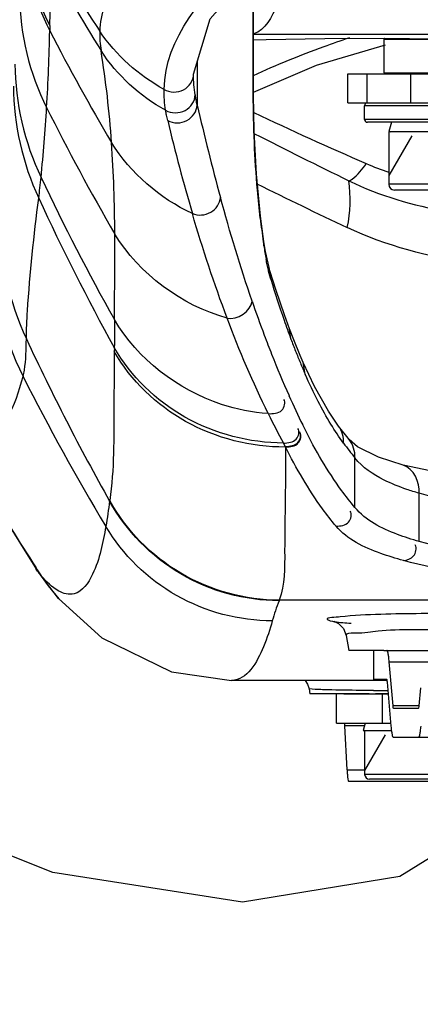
# Model space of a CAD drawing. Header units: millimetres. Extents: x 0 to 11890, y 0 to 8410.
# Tile 58 of 137: x 7200 to 7241, y 1794 to 1895. Entities that reach past the tile are written whole.
import ezdxf

# ---------------------------------------------------------------- set-up
doc = ezdxf.new("R2010")
doc.units = ezdxf.units.MM
doc.header["$LTSCALE"] = 653.95
doc.layers.get('0').update_dxf_attribs({"linetype": 'CONTINUOUS'})
for name, color, linetype in [('304103000011DXF_CONTINUOUS_LINE', 7, 'CONTINUOUS'), ('304103000012DXF_CONTINUOUS_LINE', 7, 'CONTINUOUS'), ('304105000086DXF_CONTINUOUS_LINE', 7, 'CONTINUOUS'), ('304105000088DXF_CONTINUOUS_LINE', 7, 'CONTINUOUS'), ('304109000016DXF_CONTINUOUS_LINE', 7, 'CONTINUOUS'), ('501023000017DXF_CONTINUOUS_LINE', 7, 'CONTINUOUS'), ('501023000027DXF_CONTINUOUS_LINE', 7, 'CONTINUOUS'), ('604006000002DXF_CONTINUOUS_LINE', 7, 'CONTINUOUS'), ('604006000006DXF_CONTINUOUS_LINE', 7, 'CONTINUOUS'), ('QJR6-2000HBUDXF_CONTINUOUS_LINE', 7, 'CONTINUOUS'), ('ZUIDAYUNDONGDXF_CONTINUOUS_LINE', 7, 'CONTINUOUS'), ('ZUIDAYUNDONGFANWEIDXF_DIMENSION', 7, 'CONTINUOUS')]:
    doc.layers.add(name, color=color, linetype=linetype)
doc.styles.get("Standard").update_dxf_attribs({"font": 'txt', "width": 0.7})
doc.dimstyles.new('DIMSTYLE_10', dxfattribs={"dimtxt": 120, "dimasz": 60, "dimexe": 1, "dimexo": 0, "dimgap": 6, "dimtad": 0, "dimtih": 1, "dimtoh": 1, "dimdec": 1, "dimdsep": 46, "dimtxsty": 'Standard', "dimblk": '_FILLED', "dimblk1": '_FILLED', "dimblk2": '_FILLED', "dimcen": 0.09, "dimclrt": 5, "dimazin": 2, "dimtp": 0.5, "dimtm": 0.5, "dimtfac": 1, "dimtdec": 65535, "dimtofl": 0, "dimtmove": 0, "dimatfit": 3, "dimldrblk": '_FILLED', "dimfxl": 0, "dimtolj": 1, "dimarcsym": 0})

# ---------------------------------------------------------------- blocks, each defined once
blk = doc.blocks.new('*D19')
at = {"layer": 'ZUIDAYUNDONGFANWEIDXF_DIMENSION', "color": 2, "linetype": 'Continuous'}
for start, end in [(295.29216, 360), (190, 255.34948)]:
    blk.add_arc((7101.47, 2072.36), 643.87, start, end, dxfattribs=at)
for points in [[(7752.53, 2011.96), (7745.34, 2072.36), (7732.55, 2012.89)], [(6490.29, 1904.21), (6467.38, 1960.55), (6470.78, 1899.82)]]:
    blk.add_solid(points, dxfattribs=at)
blk = doc.blocks.new('_FILLED')
at = {"color": 0, "linetype": 'ByBlock'}
blk.add_solid([(0, 0), (-1, 0.1667), (-1, -0.1667)], dxfattribs=at)

msp = doc.modelspace()

# ---------------------------------------------------------------- linework, layer by layer
at = {"layer": '304103000011DXF_CONTINUOUS_LINE', "color": 9, "linetype": 'Continuous'}
for centre, radius, start, end in [((7381.063, 2216.682), 366.341, 244.55952, 246.55015), ((7550.344, 2525.301), 719.961, 243.022608, 243.888738), ((7246.521, 1906.558), 28.291, 246.58376, 251.59931), ((7249.205, 1911.702), 36.451, 244.44038, 261.17493)]:
    msp.add_arc(centre, radius, start, end, dxfattribs=at)
at = {"layer": '304103000011DXF_CONTINUOUS_LINE', "color": 7, "linetype": 'Continuous'}
msp.add_arc((7446.298, 2326.264), 499.905, 243.59808, 244.78283, dxfattribs=at)
at = {"layer": '304103000011DXF_CONTINUOUS_LINE', "color": 9, "linetype": 'Continuous'}
msp.add_open_spline([(7233.478, 1878.819), (7233.604, 1878.856), (7234.343, 1879.31), (7234.854, 1880.017), (7235.278, 1880.597)], degree=3, knots=[0, 0, 0, 0, 0.1547169, 1, 1, 1, 1], dxfattribs=at)
msp.add_open_spline([(7233.313, 1874), (7233.683, 1875.564), (7233.697, 1877.227), (7233.478, 1878.819)], degree=3, dxfattribs=at)
at = {"layer": '304103000011DXF_CONTINUOUS_LINE', "color": 7, "linetype": 'Continuous'}
msp.add_open_spline([(7246.13, 1870.435), (7241.719, 1870.886), (7237.325, 1872.11), (7233.313, 1874)], degree=3, dxfattribs=at)
at = {"layer": '304103000012DXF_CONTINUOUS_LINE', "color": 9, "linetype": 'Continuous'}
for p, q in [((7223.626, 1887.705), (7223.626, 1900.617)), ((7217.844, 1891.084), (7217.844, 1886.634)), ((7223.626, 1887.705), (7223.661, 1887.705)), ((7224.716, 1872.105), (7224.723, 1872.541)), ((7225.433, 1868.663), (7225.343, 1869.537)), ((7227.508, 1862.488), (7227.364, 1863.542)), ((7209.311, 1861.574), (7209.28, 1861.222)), ((7228.978, 1858.855), (7228.776, 1860.065)), ((7228.929, 1853.211), (7228.727, 1853.618)), ((7226.956, 1851.362), (7226.743, 1851.749)), ((7226.964, 1851.341), (7226.956, 1851.362)), ((7234.11, 1845.111), (7234.11, 1850.224)), ((7240.727, 1841.594), (7240.727, 1846.574)), ((7203.556, 1835.714), (7201.762, 1838.06)), ((7226.3, 1835.541), (7226.278, 1835.484)), ((7301.599, 1835.541), (7226.3, 1835.541))]:
    msp.add_line(p, q, dxfattribs=at)
at = {"layer": '304103000012DXF_CONTINUOUS_LINE', "color": 7, "linetype": 'Continuous'}
for p, q in [((7223.661, 1887.705), (7223.661, 1900.657)), ((7242.307, 1893.905), (7223.661, 1893.905)), ((7223.661, 1893.371), (7224.948, 1893.411)), ((7230.137, 1890.745), (7237.246, 1892.84)), ((7223.661, 1887.968), (7230.137, 1890.745)), ((7217.466, 1889.772), (7217.466, 1889.843)), ((7224.723, 1872.541), (7224.722, 1872.544)), ((7225.343, 1869.537), (7225.342, 1869.542)), ((7239.078, 1849.47), (7239.069, 1849.472)), ((7202.462, 1837.032), (7203.582, 1835.685)), ((7203.582, 1835.685), (7203.556, 1835.714)), ((7233.198, 1831.877), (7233.466, 1830.359)), ((7237.101, 1830.359), (7233.464, 1830.359)), ((7237.455, 1827.255), (7221.381, 1827.255)), ((7229.37, 1826.404), (7229.466, 1825.859)), ((7235.564, 1825.859), (7229.464, 1825.859)), ((7237.561, 1825.859), (7236.216, 1825.859))]:
    msp.add_line(p, q, dxfattribs=at)
for points in [[(7217.466, 1889.831), (7219.186, 1895.534), (7224.113, 1901.175), (7231.922, 1906.464), (7242.248, 1911.104)], [(7224.948, 1893.411), (7230.992, 1893.512), (7237.15, 1893.53), (7242.311, 1893.476)], [(7224.722, 1872.544), (7224.378, 1875.166), (7223.97, 1879.505), (7223.728, 1883.953), (7223.661, 1887.705)], [(7225.342, 1869.542), (7225.247, 1869.872), (7224.887, 1871.528), (7224.723, 1872.541)], [(7227.364, 1863.543), (7226.833, 1864.997), (7225.979, 1867.514), (7225.343, 1869.537)], [(7228.776, 1860.065), (7228.46, 1860.794), (7227.796, 1862.416), (7227.363, 1863.541)], [(7232.422, 1853.509), (7231.379, 1855.055), (7229.95, 1857.592), (7228.776, 1860.065)], [(7191.139, 1855.846), (7194.327, 1850.12), (7197.578, 1844.615), (7200.226, 1840.344), (7201.171, 1838.862)], [(7233.5, 1852.125), (7233.255, 1852.426), (7232.676, 1853.168), (7232.423, 1853.508)], [(7239.069, 1849.472), (7236.553, 1850.284), (7234.386, 1851.367), (7233.5, 1852.125)], [(7291.515, 1846.608), (7284.376, 1846.448), (7273.253, 1846.468), (7262.493, 1846.756), (7252.715, 1847.361), (7244.461, 1848.346), (7239.078, 1849.47)], [(7201.171, 1838.862), (7201.32, 1838.632), (7202.462, 1837.032)], [(7203.556, 1835.714), (7208.018, 1831.657), (7215.188, 1828.139), (7221.395, 1827.255)], [(7231.997, 1833.346), (7231.948, 1833.357), (7232.055, 1833.321), (7232.419, 1833.121), (7232.914, 1832.602), (7233.198, 1831.877)], [(7228.965, 1827.255), (7229.226, 1826.872), (7229.37, 1826.404)]]:
    msp.add_lwpolyline(points, dxfattribs=at)
at = {"layer": '304103000012DXF_CONTINUOUS_LINE', "color": 9, "linetype": 'Continuous'}
for centre, radius, start, end in [((7400.515, 2020.067), 230.149, 210.41087, 213.1377), ((7162.317, 1896.032), 40.354, 358.29384, 8.32639), ((7404.353, 2014.707), 231.469, 209.17345, 211.94079), ((7260.646, 1893.103), 58.018, 178.29384, 178.8106), ((7414.185, 2003.565), 238.094, 207.31519, 210.48945), ((7103.1, 1875.45), 106.166, 3.94866, 9.10444), ((7415.659, 1992.819), 238.421, 206.51508, 210.07909), ((7477.942, 1946.823), 266.971, 193.02931, 195.13813), ((7406.683, 1930.765), 197.257, 193.40341, 196.28694), ((7069.134, 1873.141), 140.21, 0.07455, 3.93418), ((7111.232, 1888.132), 90.949, 352.98428, 354.3492), ((7417.312, 1981.074), 238.443, 205.30087, 209.27118), ((7419.211, 1977.398), 239.736, 204.74962, 208.88307), ((7313.889, 1885.137), 90.121, 186.4811, 188.05153), ((4701.47, 1876.591), 2507.878, 359.723559, 359.925367), ((7304.598, 1883.855), 80.741, 188.07407, 188.36817), ((7259.889, 1877.237), 35.545, 188.30143, 190.56272), ((7331.185, 1900.656), 110.485, 196.83178, 199.13306), ((7347.898, 1909.018), 131.498, 198.9049, 200.5402), ((7310.818, 1893.639), 88.944, 199.16272, 200.50149), ((7335.572, 1904.408), 118.338, 200.54409, 201.56314), ((7425.922, 1967.604), 248.967, 204.96951, 209.30195), ((7300.964, 1889.957), 78.424, 200.50307, 201.48049), ((7324.51, 1899.975), 106.421, 201.53224, 204.02383), ((7292.533, 1886.649), 69.367, 201.48836, 202.5678), ((7286.589, 1884.173), 62.929, 202.56277, 203.72396), ((7423.699, 1971.863), 250.824, 206.83847, 210.87413), ((7309.788, 1893.44), 90.314, 204.03917, 206.16265), ((7411.399, 1975.025), 250.413, 208.53519, 212.93107), ((7299.305, 1891.385), 82.681, 206.2723, 208.64519), ((7259.453, 1871.101), 32.835, 216.14619, 219.48024), ((7228.028, 1847.661), 19.303, 185.36051, 185.71823), ((7411.058, 1974.81), 250.01, 212.93234, 213.15997), ((7239.239, 2302.529), 476.326, 269.61324, 269.78236)]:
    msp.add_arc(centre, radius, start, end, dxfattribs=at)
for points, knots in [([(7214.424, 1888.253), (7214.53, 1893.504), (7221.328, 1901.659), (7233.097, 1908.457), (7241.231, 1911.61), (7245.757, 1913.034)], [0, 0, 0, 0, 0.3789143, 0.6577185, 1, 1, 1, 1]), ([(7226.855, 1898.971), (7226.623, 1898.295), (7225.915, 1896.516), (7224.89, 1894.347), (7223.662, 1893.969)], [0, 0, 0, 0, 0.3575882, 1, 1, 1, 1]), ([(7233.537, 1893.569), (7232.649, 1893.271), (7229.288, 1892.096), (7225.981, 1890.759), (7223.597, 1889.663)], [0, 0, 0, 0, 0.2630026, 1, 1, 1, 1]), ([(7214.424, 1888.252), (7215.008, 1887.919), (7216.583, 1887.837), (7217.461, 1889.192), (7217.466, 1889.831)], [0, 0, 0, 0, 0.5126664, 1, 1, 1, 1]), ([(7214.586, 1886.094), (7215.17, 1885.771), (7216.729, 1885.728), (7217.62, 1887.049), (7217.638, 1887.688)], [0, 0, 0, 0, 0.5106541, 1, 1, 1, 1]), ([(7217.844, 1886.634), (7217.803, 1886.812), (7217.725, 1887.156), (7217.67, 1887.505), (7217.658, 1887.676)], [0, 0, 0, 0, 0.5164909, 1, 1, 1, 1]), ([(7224.345, 1874.965), (7224.235, 1875.93), (7223.816, 1880.164), (7223.626, 1884.422), (7223.626, 1887.705)], [0, 0, 0, 0, 0.2283419, 1, 1, 1, 1]), ([(7214.799, 1885.04), (7214.757, 1885.218), (7214.675, 1885.561), (7214.618, 1885.91), (7214.609, 1886.08)], [0, 0, 0, 0, 0.5187925, 1, 1, 1, 1]), ([(7214.799, 1885.04), (7215.382, 1884.727), (7216.921, 1884.707), (7217.816, 1885.999), (7217.844, 1886.634)], [0, 0, 0, 0, 0.5099827, 1, 1, 1, 1]), ([(7200.225, 1862.507), (7200.241, 1863.472), (7200.48, 1868.329), (7201.008, 1873.166), (7201.496, 1877.031)], [0, 0, 0, 0, 0.1985652, 1, 1, 1, 1]), ([(7217.342, 1875.445), (7217.927, 1875.198), (7219.369, 1875.277), (7220.2, 1876.498), (7220.235, 1877.104)], [0, 0, 0, 0, 0.5109766, 1, 1, 1, 1]), ([(7225.179, 1869.614), (7225.137, 1869.791), (7225.055, 1870.16), (7224.982, 1870.53), (7224.946, 1870.721)], [0, 0, 0, 0, 0.4839181, 1, 1, 1, 1]), ([(7225.433, 1868.663), (7225.387, 1868.814), (7225.298, 1869.13), (7225.218, 1869.448), (7225.179, 1869.614)], [0, 0, 0, 0, 0.4802501, 1, 1, 1, 1]), ([(7225.165, 1854.787), (7223.533, 1854.919), (7217.296, 1856.111), (7211.669, 1860.43), (7209.315, 1864.49)], [0, 0, 0, 0, 0.2586234, 1, 1, 1, 1]), ([(7199.893, 1858.622), (7199.952, 1858.839), (7200.187, 1860.122), (7200.207, 1861.43), (7200.225, 1862.507)], [0, 0, 0, 0, 0.1726426, 1, 1, 1, 1]), ([(7226.743, 1851.749), (7223.237, 1851.775), (7216.216, 1853.56), (7210.989, 1858.647), (7209.297, 1861.6)], [0, 0, 0, 0, 0.507463, 1, 1, 1, 1]), ([(7209.294, 1861.196), (7209.289, 1859.317), (7209.201, 1854.202), (7209.301, 1849.045), (7208.82, 1845.837)], [0, 0, 0, 0, 0.366726, 1, 1, 1, 1]), ([(7226.934, 1851.341), (7223.395, 1851.334), (7216.29, 1853.088), (7210.999, 1858.215), (7209.294, 1861.196)], [0, 0, 0, 0, 0.5075147, 1, 1, 1, 1]), ([(7191.405, 1855.403), (7192.114, 1854.361), (7193.251, 1852.588), (7196.586, 1851.76), (7198.773, 1854.825), (7199.476, 1857.108), (7199.893, 1858.622)], [0, 0, 0, 0, 0.2779147, 0.4475679, 0.6536444, 1, 1, 1, 1]), ([(7225.165, 1854.789), (7225.646, 1854.778), (7226.657, 1854.766), (7226.994, 1855.963), (7226.763, 1856.265)], [0, 0, 0, 0, 0.5589869, 1, 1, 1, 1]), ([(7226.743, 1851.749), (7227.201, 1851.773), (7228.157, 1851.823), (7228.444, 1852.963), (7228.221, 1853.258)], [0, 0, 0, 0, 0.5534518, 1, 1, 1, 1]), ([(7226.933, 1851.404), (7227.387, 1851.432), (7228.336, 1851.488), (7228.618, 1852.622), (7228.396, 1852.917)], [0, 0, 0, 0, 0.5527942, 1, 1, 1, 1]), ([(7226.964, 1851.341), (7227.418, 1851.37), (7228.367, 1851.426), (7228.649, 1852.56), (7228.427, 1852.854)], [0, 0, 0, 0, 0.5527795, 1, 1, 1, 1]), ([(7234.11, 1845.111), (7233.629, 1845.682), (7231.654, 1848.215), (7230.027, 1851.007), (7228.929, 1853.211)], [0, 0, 0, 0, 0.2325226, 1, 1, 1, 1]), ([(7226.939, 1851.38), (7226.989, 1847.794), (7226.792, 1842.585), (7226.897, 1837.137), (7226.3, 1835.541)], [0, 0, 0, 0, 0.6778618, 1, 1, 1, 1]), ([(7232.156, 1843.175), (7231.673, 1843.754), (7229.683, 1846.32), (7228.044, 1849.147), (7226.939, 1851.38)], [0, 0, 0, 0, 0.2322688, 1, 1, 1, 1]), ([(7240.727, 1846.574), (7240.509, 1846.637), (7240.082, 1846.766), (7239.657, 1846.905), (7239.45, 1846.976)], [0, 0, 0, 0, 0.5089025, 1, 1, 1, 1]), ([(7294.197, 1843.685), (7284.31, 1843.306), (7266.503, 1843.46), (7248.405, 1844.377), (7240.727, 1846.574)], [0, 0, 0, 0, 0.5533725, 1, 1, 1, 1]), ([(7226.278, 1835.484), (7222.778, 1835.488), (7215.651, 1837.403), (7210.513, 1842.7), (7208.81, 1845.757)], [0, 0, 0, 0, 0.5000802, 1, 1, 1, 1]), ([(7226.3, 1835.541), (7222.796, 1835.545), (7215.661, 1837.465), (7210.522, 1842.775), (7208.82, 1845.837)], [0, 0, 0, 0, 0.5000706, 1, 1, 1, 1]), ([(7232.156, 1843.175), (7232.611, 1843.2), (7233.583, 1843.275), (7233.836, 1844.43), (7233.61, 1844.737)], [0, 0, 0, 0, 0.5442214, 1, 1, 1, 1]), ([(7240.727, 1841.594), (7239.975, 1841.806), (7237.605, 1842.568), (7235.194, 1843.759), (7234.11, 1845.111)], [0, 0, 0, 0, 0.3109108, 1, 1, 1, 1]), ([(7208.418, 1843.152), (7208.12, 1841.467), (7207.679, 1838.987), (7206.034, 1836.425), (7205.141, 1836.199)], [0, 0, 0, 0, 0.6500607, 1, 1, 1, 1]), ([(7225.585, 1833.41), (7222.183, 1833.412), (7215.261, 1835.214), (7210.163, 1840.232), (7208.418, 1843.152)], [0, 0, 0, 0, 0.5000764, 1, 1, 1, 1]), ([(7239.105, 1839.63), (7238.315, 1839.843), (7235.841, 1840.61), (7233.31, 1841.795), (7232.156, 1843.175)], [0, 0, 0, 0, 0.3126199, 1, 1, 1, 1]), ([(7239.105, 1839.63), (7239.485, 1839.681), (7240.31, 1839.911), (7240.501, 1840.901), (7240.317, 1841.234)], [0, 0, 0, 0, 0.5016938, 1, 1, 1, 1]), ([(7298.547, 1838.962), (7287.959, 1838.385), (7268.708, 1838.502), (7249.131, 1839.256), (7240.727, 1841.594)], [0, 0, 0, 0, 0.5486799, 1, 1, 1, 1]), ([(7300.311, 1837.03), (7289.117, 1836.395), (7272.699, 1836.313), (7252.272, 1837.331), (7243.048, 1838.569), (7239.105, 1839.63)], [0, 0, 0, 0, 0.5478107, 0.8004805, 1, 1, 1, 1]), ([(7201.762, 1838.06), (7201.659, 1838.179), (7201.453, 1838.44), (7201.266, 1838.714), (7201.171, 1838.862)], [0, 0, 0, 0, 0.4732596, 1, 1, 1, 1]), ([(7244.542, 1834.159), (7243.342, 1834.165), (7239.357, 1834.14), (7235.362, 1834.093), (7232.589, 1833.817)], [0, 0, 0, 0, 0.3010091, 1, 1, 1, 1]), ([(7225.585, 1833.41), (7225.329, 1832.5), (7224.627, 1830.256), (7222.987, 1827.267), (7221.395, 1827.255)], [0, 0, 0, 0, 0.3726171, 1, 1, 1, 1]), ([(7232.589, 1833.817), (7232.138, 1833.773), (7230.573, 1833.697), (7231.736, 1833.355), (7231.996, 1833.321)], [0, 0, 0, 0, 0.6340004, 1, 1, 1, 1]), ([(7244.37, 1832.509), (7242.961, 1832.517), (7240.423, 1832.464), (7236.65, 1832.473), (7234.976, 1832.057), (7233.148, 1832.164), (7233.198, 1831.877)], [0, 0, 0, 0, 0.3768228, 0.7026937, 0.9222116, 1, 1, 1, 1]), ([(7229.42, 1826.383), (7229.407, 1826.386), (7229.392, 1826.39), (7229.371, 1826.398), (7229.37, 1826.404)], [0, 0, 0, 0, 0.6916665, 1, 1, 1, 1]), ([(7231.297, 1826.282), (7231.06, 1826.289), (7230.435, 1826.319), (7229.801, 1826.303), (7229.42, 1826.383)], [0, 0, 0, 0, 0.3780998, 1, 1, 1, 1]), ([(7236.024, 1826.214), (7235.568, 1826.217), (7233.992, 1826.231), (7232.416, 1826.252), (7231.297, 1826.282)], [0, 0, 0, 0, 0.2894984, 1, 1, 1, 1])]:
    msp.add_open_spline(points, degree=3, knots=knots, dxfattribs=at)
for points in [[(7200.072, 1905.259), (7200.091, 1901.678), (7200.996, 1898.005), (7202.653, 1894.831)], [(7200.038, 1904.796), (7200.058, 1901.194), (7200.969, 1897.499), (7202.64, 1894.307)], [(7209.373, 1899.269), (7208.467, 1897.772), (7207.835, 1896.012), (7207.793, 1894.263)], [(7199.541, 1897.879), (7199.564, 1893.936), (7200.536, 1889.899), (7202.316, 1886.38)], [(7202.316, 1886.38), (7202.485, 1889.019), (7202.577, 1891.664), (7202.64, 1894.307)], [(7207.798, 1894.256), (7207.777, 1893.586), (7207.831, 1892.912), (7207.929, 1892.249)], [(7214.424, 1888.253), (7211.81, 1889.685), (7209.458, 1891.78), (7207.798, 1894.256)], [(7214.586, 1886.094), (7211.937, 1887.55), (7209.563, 1889.707), (7207.929, 1892.249)], [(7199.055, 1890.862), (7199.08, 1886.863), (7200.025, 1882.781), (7201.743, 1879.169)], [(7217.638, 1887.688), (7217.527, 1888.376), (7217.466, 1889.075), (7217.466, 1889.771)], [(7198.899, 1888.592), (7198.923, 1884.642), (7199.836, 1880.615), (7201.496, 1877.031)], [(7214.586, 1886.094), (7214.469, 1886.806), (7214.411, 1887.531), (7214.424, 1888.253)], [(7201.743, 1879.17), (7201.98, 1881.569), (7202.162, 1883.974), (7202.317, 1886.38)], [(7217.342, 1875.445), (7213.989, 1876.998), (7210.946, 1879.611), (7209.014, 1882.761)], [(7223.493, 1866.413), (7222.286, 1869.937), (7221.21, 1873.508), (7220.235, 1877.104)], [(7197.46, 1874.956), (7197.47, 1870.705), (7198.436, 1866.362), (7200.225, 1862.507)], [(7220.928, 1864.633), (7219.591, 1868.187), (7218.408, 1871.801), (7217.342, 1875.445)], [(7220.928, 1864.634), (7216.286, 1865.954), (7211.832, 1869.187), (7209.346, 1873.324)], [(7196.668, 1872.112), (7196.673, 1867.488), (7197.807, 1862.748), (7199.893, 1858.622)], [(7220.928, 1864.634), (7221.942, 1864.4), (7223.425, 1865.375), (7223.493, 1866.413)], [(7225.165, 1854.791), (7223.582, 1857.993), (7222.186, 1861.291), (7220.928, 1864.634)], [(7209.315, 1864.49), (7209.309, 1863.526), (7209.302, 1862.563), (7209.297, 1861.6)], [(7230.318, 1856.038), (7229.841, 1856.962), (7229.397, 1857.903), (7228.978, 1858.855)], [(7231.63, 1853.697), (7231.164, 1854.46), (7230.729, 1855.243), (7230.318, 1856.038)], [(7232.938, 1851.733), (7232.474, 1852.368), (7232.04, 1853.026), (7231.63, 1853.697)], [(7232.938, 1851.733), (7232.975, 1852.348), (7232.782, 1853.008), (7232.421, 1853.507)], [(7234.11, 1850.224), (7234.146, 1850.888), (7233.917, 1851.606), (7233.5, 1852.124)], [(7237.111, 1847.939), (7235.986, 1848.501), (7234.877, 1849.228), (7234.11, 1850.224)], [(7240.727, 1846.574), (7240.829, 1847.679), (7240.145, 1849.167), (7239.076, 1849.463)], [(7239.45, 1846.976), (7238.652, 1847.249), (7237.865, 1847.562), (7237.111, 1847.939)], [(7208.81, 1845.757), (7208.692, 1844.887), (7208.57, 1844.017), (7208.418, 1843.152)], [(7203.573, 1836.481), (7202.872, 1836.868), (7202.287, 1837.455), (7201.762, 1838.06)], [(7205.141, 1836.199), (7204.626, 1836.068), (7204.038, 1836.225), (7203.573, 1836.481)], [(7226.278, 1835.484), (7226.022, 1834.801), (7225.781, 1834.112), (7225.585, 1833.41)], [(7231.996, 1833.321), (7232.562, 1833.246), (7233.131, 1833.205), (7233.701, 1833.168)]]:
    msp.add_open_spline(points, degree=3, dxfattribs=at)
at = {"layer": '304105000086DXF_CONTINUOUS_LINE', "color": 7, "linetype": 'Continuous'}
for p, q in [((7237.16, 1893.53), (7237.07, 1893.439)), ((7237.07, 1893.439), (7242.307, 1893.439)), ((7237.07, 1893.439), (7237.07, 1889.959)), ((7233.361, 1889.859), (7244.807, 1889.859)), ((7233.361, 1886.859), (7233.361, 1889.859)), ((7237.07, 1889.959), (7244.807, 1889.959)), ((7238.195, 1889.959), (7238.195, 1889.859)), ((7239.819, 1889.859), (7239.819, 1886.859)), ((7233.361, 1886.859), (7244.807, 1886.859))]:
    msp.add_line(p, q, dxfattribs=at)
at = {"layer": '304105000086DXF_CONTINUOUS_LINE', "color": 9, "linetype": 'Continuous'}
msp.add_line((7235.375, 1886.859), (7235.375, 1889.859), dxfattribs=at)
at = {"layer": '304105000086DXF_CONTINUOUS_LINE', "color": 7, "linetype": 'Continuous'}
for points, knots in [([(7237.139, 1889.859), (7237.148, 1889.859), (7237.169, 1889.878), (7237.178, 1889.9), (7237.184, 1889.915)], [0, 0, 0, 0, 0.3646435, 1, 1, 1, 1]), ([(7237.184, 1889.915), (7237.187, 1889.92), (7237.191, 1889.933), (7237.195, 1889.946), (7237.197, 1889.952)], [0, 0, 0, 0, 0.4725841, 1, 1, 1, 1])]:
    msp.add_open_spline(points, degree=3, knots=knots, dxfattribs=at)
at = {"layer": '304105000088DXF_CONTINUOUS_LINE', "color": 7, "linetype": 'Continuous'}
for p, q in [((7236.038, 1827.359), (7236.038, 1830.359)), ((7237.101, 1830.359), (7306.338, 1830.359)), ((7238.036, 1824.652), (7237.64, 1829.188)), ((7237.394, 1827.359), (7236.038, 1827.359)), ((7237.851, 1822.531), (7237.455, 1827.067)), ((7240.861, 1826.481), (7240.701, 1824.652)), ((7232.207, 1822.859), (7232.207, 1825.859)), ((7232.962, 1825.859), (7237.561, 1825.859)), ((7240.64, 1824.359), (7238.097, 1824.359)), ((7232.207, 1822.859), (7237.822, 1822.859)), ((7233.291, 1818.031), (7233.054, 1822.567)), ((7310.373, 1821.359), (7238.097, 1821.359)), ((7233.439, 1816.859), (7249.224, 1816.859))]:
    msp.add_line(p, q, dxfattribs=at)
at = {"layer": '304105000088DXF_CONTINUOUS_LINE', "color": 9, "linetype": 'Continuous'}
for p, q in [((7236.057, 1827.359), (7236.057, 1830.359)), ((7237.64, 1829.188), (7307.374, 1829.188)), ((7236.945, 1822.859), (7236.945, 1825.859)), ((7240.701, 1824.652), (7238.036, 1824.652)), ((7235.09, 1822.567), (7233.054, 1822.567)), ((7233.291, 1818.031), (7235.106, 1818.031))]:
    msp.add_line(p, q, dxfattribs=at)
at = {"layer": '304105000088DXF_CONTINUOUS_LINE', "color": 7, "linetype": 'Continuous'}
for points, knots in [([(7237.64, 1829.188), (7237.626, 1829.354), (7237.598, 1829.64), (7237.538, 1830.019), (7237.49, 1830.227), (7237.428, 1830.359), (7237.394, 1830.359)], [0, 0, 0, 0, 0.4119876, 0.7204304, 0.9154769, 1, 1, 1, 1]), ([(7237.455, 1827.067), (7237.449, 1827.139), (7237.43, 1827.211), (7237.422, 1827.359), (7237.394, 1827.359)], [0, 0, 0, 0, 0.7245842, 1, 1, 1, 1]), ([(7238.097, 1824.359), (7238.07, 1824.359), (7238.061, 1824.508), (7238.042, 1824.58), (7238.036, 1824.652)], [0, 0, 0, 0, 0.2754158, 1, 1, 1, 1]), ([(7240.701, 1824.652), (7240.695, 1824.58), (7240.676, 1824.508), (7240.667, 1824.359), (7240.64, 1824.359)], [0, 0, 0, 0, 0.7245842, 1, 1, 1, 1]), ([(7233.017, 1822.859), (7233.043, 1822.859), (7233.026, 1822.704), (7233.05, 1822.639), (7233.054, 1822.567)], [0, 0, 0, 0, 0.2657496, 1, 1, 1, 1]), ([(7238.097, 1821.359), (7238.063, 1821.359), (7238.001, 1821.492), (7237.953, 1821.699), (7237.893, 1822.079), (7237.865, 1822.365), (7237.851, 1822.531)], [0, 0, 0, 0, 0.0845232, 0.2795696, 0.5880121, 1, 1, 1, 1]), ([(7240.886, 1822.531), (7240.872, 1822.365), (7240.844, 1822.079), (7240.783, 1821.699), (7240.736, 1821.492), (7240.674, 1821.359), (7240.64, 1821.359)], [0, 0, 0, 0, 0.4119879, 0.7204304, 0.9154768, 1, 1, 1, 1]), ([(7233.291, 1818.031), (7233.3, 1817.865), (7233.318, 1817.583), (7233.348, 1817.194), (7233.388, 1817.008), (7233.41, 1816.859), (7233.439, 1816.859)], [0, 0, 0, 0, 0.4196195, 0.7322802, 0.9267305, 1, 1, 1, 1])]:
    msp.add_open_spline(points, degree=3, knots=knots, dxfattribs=at)
at = {"layer": '304109000016DXF_CONTINUOUS_LINE', "color": 9, "linetype": 'Continuous'}
for p, q in [((7244.807, 1886.559), (7235.095, 1886.559)), ((7246.51, 1885.159), (7235.095, 1885.159))]:
    msp.add_line(p, q, dxfattribs=at)
at = {"layer": '304109000016DXF_CONTINUOUS_LINE', "color": 7, "linetype": 'Continuous'}
for p, q in [((7235.095, 1885.159), (7235.095, 1886.559)), ((7246.49, 1884.859), (7235.395, 1884.859))]:
    msp.add_line(p, q, dxfattribs=at)
for centre, start, end in [((7235.395, 1886.559), 93.74434, 180), ((7235.395, 1885.159), 180, 270)]:
    msp.add_arc(centre, 0.3, start, end, dxfattribs=at)
at = {"layer": '501023000017DXF_CONTINUOUS_LINE', "color": 7, "linetype": 'Continuous'}
for p, q in [((7235.106, 1822.049), (7235.106, 1817.559)), ((7243.326, 1817.059), (7235.606, 1817.059))]:
    msp.add_line(p, q, dxfattribs=at)
at = {"layer": '501023000017DXF_CONTINUOUS_LINE', "color": 2, "linetype": 'Continuous'}
msp.add_line((7237.235, 1821.659), (7235.106, 1817.972), dxfattribs=at)
at = {"layer": '501023000017DXF_CONTINUOUS_LINE', "color": 9, "linetype": 'Continuous'}
msp.add_line((7243.826, 1817.559), (7235.106, 1817.559), dxfattribs=at)
at = {"layer": '501023000017DXF_CONTINUOUS_LINE', "color": 7, "linetype": 'Continuous'}
msp.add_arc((7235.606, 1817.559), 0.5, 180, 270, dxfattribs=at)
at = {"layer": '501023000027DXF_CONTINUOUS_LINE', "color": 7, "linetype": 'Continuous'}
for p, q in [((7246.49, 1883.859), (7237.595, 1883.859)), ((7237.595, 1883.859), (7237.595, 1878.459)), ((7246.49, 1877.859), (7238.195, 1877.859))]:
    msp.add_line(p, q, dxfattribs=at)
at = {"layer": '501023000027DXF_CONTINUOUS_LINE', "color": 2, "linetype": 'Continuous'}
msp.add_line((7239.964, 1883.459), (7237.595, 1879.356), dxfattribs=at)
at = {"layer": '501023000027DXF_CONTINUOUS_LINE', "color": 9, "linetype": 'Continuous'}
msp.add_line((7246.49, 1878.459), (7237.595, 1878.459), dxfattribs=at)
at = {"layer": '501023000027DXF_CONTINUOUS_LINE', "color": 7, "linetype": 'Continuous'}
msp.add_arc((7238.195, 1878.459), 0.6, 180, 270, dxfattribs=at)
at = {"layer": '604006000002DXF_CONTINUOUS_LINE', "color": 7, "linetype": 'Continuous'}
for p, q in [((7235.165, 1822.859), (7234.966, 1822.085)), ((7234.966, 1822.085), (7237.898, 1822.085)), ((7234.966, 1822.085), (7235.106, 1822.049))]:
    msp.add_line(p, q, dxfattribs=at)
at = {"layer": '604006000006DXF_CONTINUOUS_LINE', "color": 7, "linetype": 'Continuous'}
for p, q in [((7237.872, 1884.859), (7237.595, 1883.899)), ((7237.595, 1883.899), (7246.49, 1883.899)), ((7237.595, 1883.899), (7237.73, 1883.859))]:
    msp.add_line(p, q, dxfattribs=at)
at = {"layer": 'QJR6-2000HBUDXF_CONTINUOUS_LINE', "color": 7, "linetype": 'Continuous'}
msp.add_lwpolyline([(7243.687, 1810.077), (7238.726, 1807.031), (7222.518, 1804.386), (7202.956, 1807.425), (7180.241, 1816.485), (7158.692, 1829.064)], dxfattribs=at)
at = {"layer": 'ZUIDAYUNDONGDXF_CONTINUOUS_LINE', "color": 2, "linetype": 'Continuous'}
msp.add_arc((7101.466, 2072.359), 539, 190, 170, dxfattribs=at)

# ---------------------------------------------------------------- dimensions: what is measured, and where the dimension line sits
at = {"layer": 'ZUIDAYUNDONGFANWEIDXF_DIMENSION', "color": 2, "linetype": 'Continuous'}
dim = msp.add_angular_dim_2l(base=(7157.583, 1430.937), line1=((6473.716, 1961.67), (6467.375, 1960.552)), line2=((7738.899, 2072.359), (7745.338, 2072.359)), dimstyle='DIMSTYLE_10', dxfattribs=at)
dim.commit()
dim.dimension.update_dxf_attribs({"geometry": '*D19', "text_midpoint": (6998.616, 1370.937), "dimtype": 162})

doc.saveas('drawing.dxf')
